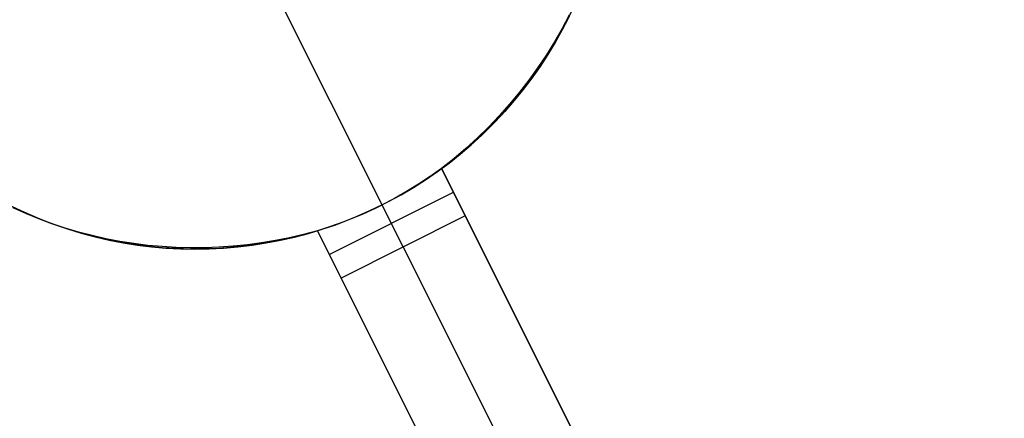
# Model space of a CAD drawing. Header units: millimetres. Extents: x 10802 to 11966, y -167 to 850.
# Tile 173 of 182: x 11365.86 to 11372.95, y 570.85 to 573.72. Entities that reach past the tile are written whole.
import ezdxf

# ---------------------------------------------------------------- set-up
doc = ezdxf.new("R2010")
doc.units = ezdxf.units.MM
doc.layers.add('color', color=7, linetype='Continuous')

msp = doc.modelspace()

# ---------------------------------------------------------------- linework, layer by layer
at = {"layer": 'color', "color": 254, "true_color": 0xcad1ee}
for p, q in [((11368.4679, 572.3822, -16.3379), (11367.6839, 573.9467, -16.3379)), ((11369.8018, 573.7121, -16.3379), (11369.8469, 573.8053, -16.3379)), ((11369.8149, 573.7498, 4.0753), (11369.7639, 573.6527, 4.1132)), ((11369.8125, 573.7335, -5.8523), (11369.7654, 573.6422, -5.8523)), ((11369.7639, 573.6527, 4.1132), (11369.7094, 573.5572, 4.1501)), ((11369.7536, 573.6205, -16.3379), (11369.8018, 573.7121, -16.3379)), ((11369.7022, 573.5306, -16.3379), (11369.7536, 573.6205, -16.3379)), ((11369.7654, 573.6422, -5.8523), (11369.7152, 573.5527, -5.8523)), ((11369.6477, 573.4425, -16.3379), (11369.7022, 573.5306, -16.3379)), ((11369.7094, 573.5572, 4.1501), (11369.6515, 573.4634, 4.1861)), ((11369.7152, 573.5527, -5.8523), (11369.662, 573.4649, -5.8523)), ((11369.6515, 573.4634, 4.1861), (11369.59, 573.3715, 4.2212)), ((11369.5902, 573.3563, -16.3379), (11369.6477, 573.4425, -16.3379)), ((11369.662, 573.4649, -5.8523), (11369.6057, 573.379, -5.8523)), ((11369.59, 573.3715, 4.2212), (11369.5252, 573.2815, 4.2552)), ((11369.6057, 573.379, -5.8523), (11369.5466, 573.295, -5.8523)), ((11369.5466, 573.295, -5.8523), (11369.4846, 573.2131, -5.8523)), ((11369.5298, 573.2722, -16.3379), (11369.5902, 573.3563, -16.3379)), ((11369.5252, 573.2815, 4.2552), (11369.4572, 573.1935, 4.2881)), ((11369.4665, 573.1902, -16.3379), (11369.5298, 573.2722, -16.3379)), ((11369.4572, 573.1935, 4.2881), (11369.3859, 573.1077, 4.3199)), ((11369.4004, 573.1105, -16.3379), (11369.4665, 573.1902, -16.3379)), ((11369.4846, 573.2131, -5.8523), (11369.4199, 573.1334, -5.8523)), ((11369.3859, 573.1077, 4.3199), (11369.3115, 573.0242, 4.3506)), ((11369.3316, 573.0331, -16.3379), (11369.4004, 573.1105, -16.3379)), ((11369.4199, 573.1334, -5.8523), (11369.3525, 573.056, -5.8523)), ((11369.3115, 573.0242, 4.3506), (11369.2341, 572.943, 4.3801)), ((11369.2602, 572.9581, -16.3379), (11369.3316, 573.0331, -16.3379)), ((11369.3525, 573.056, -5.8523), (11369.2825, 572.9809, -5.8523)), ((11369.2341, 572.943, 4.3801), (11369.1538, 572.8642, 4.4084)), ((11369.1863, 572.8856, -16.3379), (11369.2602, 572.9581, -16.3379)), ((11369.2825, 572.9809, -5.8523), (11369.2099, 572.9082, -5.8523)), ((11369.1538, 572.8642, 4.4084), (11369.0706, 572.7881, 4.4354)), ((11369.1098, 572.8157, -16.3379), (11369.1863, 572.8856, -16.3379)), ((11369.2099, 572.9082, -5.8523), (11369.1349, 572.8381, -5.8523)), ((11369.031, 572.7485, -16.3379), (11369.1098, 572.8157, -16.3379)), ((11369.1349, 572.8381, -5.8523), (11369.0576, 572.7706, -5.8523)), ((11368.95, 572.684, -16.3379), (11369.031, 572.7485, -16.3379)), ((11369.0576, 572.7706, -5.8523), (11368.9779, 572.7058, -5.8523)), ((11369.0706, 572.7881, 4.4354), (11368.9847, 572.7145, 4.4611)), ((11368.8667, 572.6224, -16.3379), (11368.95, 572.684, -16.3379)), ((11368.9847, 572.7145, 4.4611), (11368.8961, 572.6437, 4.4856)), ((11368.9779, 572.7058, -5.8523), (11368.8961, 572.6437, -5.8523)), ((11368.8141, 572.5857, -8.3379), (11368.7302, 572.5305, -8.3379)), ((11368.7814, 572.5637, -16.3379), (11368.8667, 572.6224, -16.3379)), ((11368.8961, 572.6437, -8.3379), (11368.8141, 572.5857, -8.3379)), ((11368.8961, 572.6437, 4.4856), (11372.9474, 564.5601, 8.1316)), ((11368.8961, 572.6437, 4.4856), (11368.8961, 572.6437, -8.3379)), ((11369.0672, 572.3024, -8.3379), (11368.8961, 572.6437, -8.3379)), ((11371.1973, 568.052, -0.1032), (11368.8961, 572.6437, -0.1032)), ((11368.7302, 572.5305, -8.3379), (11368.6444, 572.4781, -8.3379)), ((11368.6941, 572.508, -16.3379), (11368.7814, 572.5637, -16.3379)), ((11368.0876, 572.025, -8.3379), (11368.9817, 572.4731, -8.3379)), ((11368.514, 572.4058, -16.3379), (11368.605, 572.4553, -16.3379)), ((11368.6444, 572.4781, -8.3379), (11368.557, 572.4287, -8.3379)), ((11368.605, 572.4553, -16.3379), (11368.6941, 572.508, -16.3379)), ((11365.896, 572.327, -5.8523), (11365.803, 572.3706, -5.8523)), ((11368.4679, 572.3822, -8.3379), (11368.3774, 572.3387, -8.3379)), ((11368.4214, 572.3594, -16.3379), (11368.514, 572.4058, -16.3379)), ((11368.557, 572.4287, -8.3379), (11368.4679, 572.3822, -8.3379)), ((11368.4679, 572.3822, -8.3379), (11368.4679, 572.3822, -16.3379)), ((11368.6202, 572.0784, -8.3379), (11368.4679, 572.3822, -8.3379)), ((11365.9035, 572.3197, 4.4092), (11365.8123, 572.3606, 4.3851)), ((11365.8181, 572.3632, -16.3379), (11365.9121, 572.3198, -16.3379)), ((11365.9904, 572.2865, -5.8523), (11365.896, 572.327, -5.8523)), ((11365.9963, 572.2818, 4.4322), (11365.9035, 572.3197, 4.4092)), ((11365.9121, 572.3198, -16.3379), (11366.0076, 572.2796, -16.3379)), ((11369.0672, 572.3024, -8.3379), (11368.1732, 571.8544, -8.3379)), ((11368.2854, 572.2982, -8.3379), (11368.1921, 572.2609, -8.3379)), ((11368.2317, 572.2763, -16.3379), (11368.3273, 572.3162, -16.3379)), ((11368.3774, 572.3387, -8.3379), (11368.2854, 572.2982, -8.3379)), ((11368.3273, 572.3162, -16.3379), (11368.4214, 572.3594, -16.3379)), ((11372.9474, 564.5601, 6.6621), (11369.0672, 572.3024, -8.3379)), ((11366.0861, 572.2494, -5.8523), (11365.9904, 572.2865, -5.8523)), ((11366.0906, 572.2469, 4.454), (11365.9963, 572.2818, 4.4322)), ((11366.0076, 572.2796, -16.3379), (11366.1044, 572.2427, -16.3379)), ((11366.183, 572.2155, -5.8523), (11366.0861, 572.2494, -5.8523)), ((11366.1863, 572.2151, 4.4746), (11366.0906, 572.2469, 4.454)), ((11366.1044, 572.2427, -16.3379), (11366.2024, 572.2092, -16.3379)), ((11368.0977, 572.2267, -8.3379), (11368.0021, 572.1956, -8.3379)), ((11368.0368, 572.2065, -16.3379), (11368.1349, 572.2397, -16.3379)), ((11368.1921, 572.2609, -8.3379), (11368.0977, 572.2267, -8.3379)), ((11368.1349, 572.2397, -16.3379), (11368.2317, 572.2763, -16.3379)), ((11366.2811, 572.185, -5.8523), (11366.183, 572.2155, -5.8523)), ((11366.2831, 572.1864, 4.4939), (11366.1863, 572.2151, 4.4746)), ((11366.2024, 572.2092, -16.3379), (11366.3015, 572.1791, -16.3379)), ((11366.3801, 572.1578, -5.8523), (11366.2811, 572.185, -5.8523)), ((11366.3812, 572.1609, 4.5119), (11366.2831, 572.1864, 4.4939)), ((11366.3015, 572.1791, -16.3379), (11366.4015, 572.1524, -16.3379)), ((11366.48, 572.1341, -5.8523), (11366.3801, 572.1578, -5.8523)), ((11366.4802, 572.1386, 4.5287), (11366.3812, 572.1609, 4.5119)), ((11367.9028, 572.1691, 4.619), (11367.8027, 572.1457, 4.6218)), ((11367.9035, 572.1673, -5.8523), (11367.8039, 572.1423, -5.8523)), ((11367.8374, 572.1503, -16.3379), (11367.9376, 572.1767, -16.3379)), ((11368.0021, 572.1956, 4.6149), (11367.9028, 572.1691, 4.619)), ((11368.0021, 572.1956, -5.8523), (11367.9035, 572.1673, -5.8523)), ((11367.9376, 572.1767, -16.3379), (11368.0368, 572.2065, -16.3379)), ((11372.0533, 564.112, 8.2744), (11368.0021, 572.1956, 4.6149)), ((11368.0021, 572.1956, -8.3379), (11368.0021, 572.1956, 4.6149)), ((11368.0021, 572.1956, -8.3379), (11368.1732, 571.8544, -8.3379)), ((11370.3218, 567.5671, -0.0318), (11368.0021, 572.1956, -0.0318)), ((11366.4015, 572.1524, -16.3379), (11366.5025, 572.1292, -16.3379)), ((11366.5806, 572.1138, -5.8523), (11366.48, 572.1341, -5.8523)), ((11366.58, 572.1195, 4.5441), (11366.4802, 572.1386, 4.5287)), ((11366.5025, 572.1292, -16.3379), (11366.6041, 572.1095, -16.3379)), ((11366.6807, 572.1037, 4.5582), (11366.58, 572.1195, 4.5441)), ((11366.6819, 572.0969, -5.8523), (11366.5806, 572.1138, -5.8523)), ((11366.6041, 572.1095, -16.3379), (11366.7064, 572.0934, -16.3379)), ((11366.782, 572.0911, 4.571), (11366.6807, 572.1037, 4.5582)), ((11366.7837, 572.0835, -5.8523), (11366.6819, 572.0969, -5.8523)), ((11366.7064, 572.0934, -16.3379), (11366.8092, 572.0807, -16.3379)), ((11366.8838, 572.0818, 4.5824), (11366.782, 572.0911, 4.571)), ((11367.3962, 572.0845, 4.6185), (11367.2937, 572.0774, 4.6141)), ((11367.4985, 572.0949, 4.6214), (11367.3962, 572.0845, 4.6185)), ((11367.5008, 572.088, -5.8523), (11367.3987, 572.0768, -5.8523)), ((11367.4295, 572.0798, -16.3379), (11367.5324, 572.0921, -16.3379)), ((11367.6004, 572.1086, 4.623), (11367.4985, 572.0949, 4.6214)), ((11367.6024, 572.1026, -5.8523), (11367.5008, 572.088, -5.8523)), ((11367.5324, 572.0921, -16.3379), (11367.6347, 572.108, -16.3379)), ((11367.7019, 572.1255, 4.6231), (11367.6004, 572.1086, 4.623)), ((11367.7035, 572.1207, -5.8523), (11367.6024, 572.1026, -5.8523)), ((11367.6347, 572.108, -16.3379), (11367.7364, 572.1274, -16.3379)), ((11367.8027, 572.1457, 4.6218), (11367.7019, 572.1255, 4.6231)), ((11367.8039, 572.1423, -5.8523), (11367.7035, 572.1207, -5.8523)), ((11367.7364, 572.1274, -16.3379), (11367.8374, 572.1503, -16.3379)), ((11366.8859, 572.0736, -5.8523), (11366.7837, 572.0835, -5.8523)), ((11366.8092, 572.0807, -16.3379), (11366.9124, 572.0716, -16.3379)), ((11366.986, 572.0757, 4.5924), (11366.8838, 572.0818, 4.5824)), ((11366.9884, 572.0672, -5.8523), (11366.8859, 572.0736, -5.8523)), ((11366.9124, 572.0716, -16.3379), (11367.0158, 572.0661, -16.3379)), ((11367.0884, 572.073, 4.601), (11366.986, 572.0757, 4.5924)), ((11367.091, 572.0644, -5.8523), (11366.9884, 572.0672, -5.8523)), ((11367.0158, 572.0661, -16.3379), (11367.1194, 572.0642, -16.3379)), ((11367.191, 572.0735, 4.6083), (11367.0884, 572.073, 4.601)), ((11367.1937, 572.065, -5.8523), (11367.091, 572.0644, -5.8523)), ((11367.1194, 572.0642, -16.3379), (11367.2229, 572.0658, -16.3379)), ((11367.2937, 572.0774, 4.6141), (11367.191, 572.0735, 4.6083)), ((11367.2963, 572.0692, -5.8523), (11367.1937, 572.065, -5.8523)), ((11367.2229, 572.0658, -16.3379), (11367.3263, 572.071, -16.3379)), ((11367.3987, 572.0768, -5.8523), (11367.2963, 572.0692, -5.8523)), ((11367.3263, 572.071, -16.3379), (11367.4295, 572.0798, -16.3379)), ((11368.6202, 572.0784, -8.3379), (11372.5004, 564.3361, 6.6621)), ((11368.1732, 571.8544, -8.3379), (11372.0533, 564.112, 6.6621))]:
    msp.add_line(p, q, dxfattribs=at)

doc.saveas('drawing.dxf')
